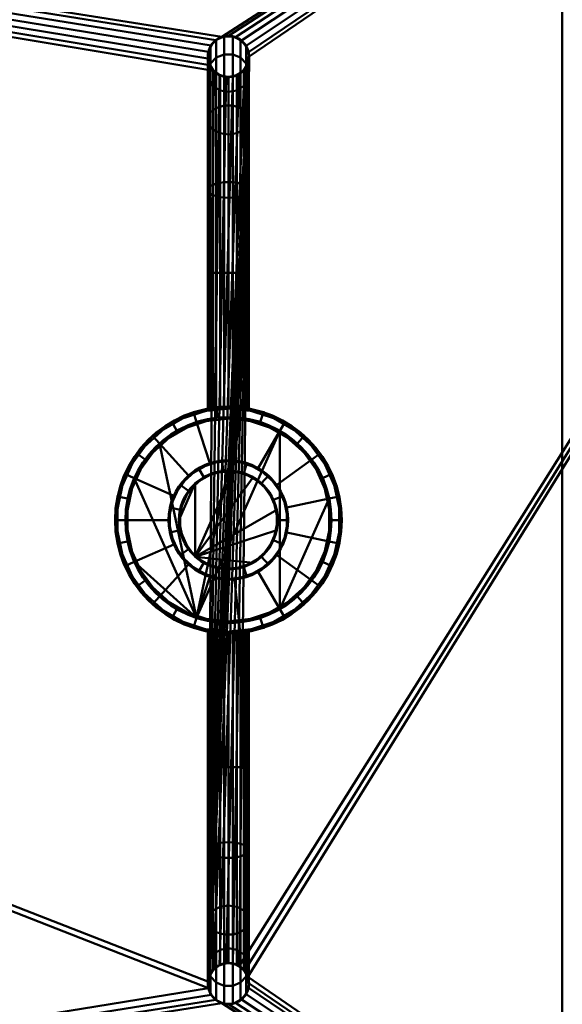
# Model space of a CAD drawing. Header units: millimetres. Extents: x -363 to 363, y -103 to 103.
# Tile 4 of 21: x -156 to -130, y -24 to 24. Entities that reach past the tile are written whole.
import ezdxf

# ---------------------------------------------------------------- set-up
doc = ezdxf.new("R2010")
doc.units = ezdxf.units.MM
doc.layers.add('1', color=7, linetype='CONTINUOUS', true_color=0xffffff)

msp = doc.modelspace()

# ---------------------------------------------------------------- linework, layer by layer
at = {"layer": '1', "color": 30, "linetype": 'Continuous', "lineweight": 50}
for p, q in [((-130, -97, -35.5), (-130, 97, -35.5)), ((-130, -95.183, -37.5), (-130, 95.183, -37.5))]:
    msp.add_line(p, q, dxfattribs=at)
at = {"layer": '1', "color": 30, "linetype": 'Continuous', "lineweight": 50, "extrusion": (0, 0, -1)}
for centre, radius in [((146.2, 22.5, -42.1), 1), ((146.2, 0, -78.7), 5.5), ((146.2, 0, -49.3), 5), ((146.2, 0, -79.2), 2.9), ((146.2, 0, -84.5), 2.9)]:
    msp.add_circle(centre, radius, dxfattribs=at)
at = {"layer": '1', "color": 30, "linetype": 'Continuous', "lineweight": 50, "extrusion": (0, 1, 0)}
for centre in [(146.2, 52.6, 12), (146.2, 52.6, -12)]:
    msp.add_circle(centre, 1, dxfattribs=at)
at = {"layer": '1', "color": 30, "linetype": 'Continuous', "lineweight": 50}
for centre, radius in [((-146.2, 0, 49.8), 5.5), ((-146.2, 0, 79.2), 5), ((-146.2, 0, 85), 2.4), ((-146.2, -22.5, 42.1), 1)]:
    msp.add_circle(centre, radius, dxfattribs=at)
for points, knots in [([(-145.2, 22.5, 33.484), (-145.2, 22.388, 33.481), (-145.219, 22.275, 33.478), (-145.293, 22.063, 33.471), (-145.349, 21.963, 33.469), (-145.489, 21.788, 33.463), (-145.575, 21.711, 33.461), (-145.765, 21.593, 33.458), (-145.872, 21.549, 33.457), (-146.09, 21.5, 33.455), (-146.205, 21.494, 33.455), (-146.427, 21.52, 33.456), (-146.538, 21.552, 33.457), (-146.739, 21.65, 33.46), (-146.832, 21.717, 33.461), (-146.99, 21.876, 33.466), (-147.056, 21.971, 33.469), (-147.152, 22.173, 33.475), (-147.183, 22.284, 33.478), (-147.206, 22.506, 33.485), (-147.199, 22.621, 33.488), (-147.147, 22.839, 33.494), (-147.102, 22.945, 33.498), (-146.982, 23.134, 33.503), (-146.904, 23.219, 33.506), (-146.728, 23.357, 33.51), (-146.626, 23.411, 33.512), (-146.414, 23.483, 33.514), (-146.301, 23.501, 33.515), (-146.077, 23.499, 33.515), (-145.964, 23.478, 33.514), (-145.753, 23.402, 33.512), (-145.653, 23.345, 33.51), (-145.48, 23.203, 33.506), (-145.405, 23.116, 33.503), (-145.288, 22.925, 33.497), (-145.246, 22.819, 33.494), (-145.207, 22.641, 33.489), (-145.2, 22.57, 33.486), (-145.2, 22.5, 33.484)], [0, 0, 0, 0, 0.053733, 0.053733, 0.107466, 0.107466, 0.161188, 0.161188, 0.214889, 0.214889, 0.268569, 0.268569, 0.322241, 0.322241, 0.375916, 0.375916, 0.429607, 0.429607, 0.483321, 0.483321, 0.537053, 0.537053, 0.590794, 0.590794, 0.644525, 0.644525, 0.698236, 0.698236, 0.751922, 0.751922, 0.805591, 0.805591, 0.85926, 0.85926, 0.912945, 0.912945, 0.966655, 0.966655, 1, 1, 1, 1]), ([(-146.2, 5.5, 53.6), (-146.282, 5.5, 53.6), (-146.364, 5.498, 53.59), (-146.553, 5.49, 53.542), (-146.659, 5.482, 53.496), (-146.845, 5.463, 53.372), (-146.929, 5.452, 53.294), (-147.063, 5.432, 53.117), (-147.115, 5.423, 53.017), (-147.184, 5.411, 52.808), (-147.202, 5.408, 52.695), (-147.198, 5.409, 52.473), (-147.177, 5.413, 52.359), (-147.099, 5.426, 52.149), (-147.042, 5.436, 52.049), (-146.899, 5.456, 51.877), (-146.813, 5.467, 51.802), (-146.624, 5.484, 51.688), (-146.519, 5.492, 51.646), (-146.303, 5.5, 51.599), (-146.189, 5.501, 51.594), (-145.967, 5.496, 51.621), (-145.856, 5.49, 51.654), (-145.655, 5.474, 51.754), (-145.562, 5.463, 51.822), (-145.407, 5.443, 51.981), (-145.342, 5.433, 52.074), (-145.248, 5.417, 52.274), (-145.218, 5.412, 52.382), (-145.194, 5.407, 52.603), (-145.201, 5.409, 52.717), (-145.251, 5.418, 52.936), (-145.296, 5.426, 53.043), (-145.417, 5.444, 53.231), (-145.494, 5.455, 53.316), (-145.668, 5.475, 53.454), (-145.767, 5.484, 53.508), (-145.977, 5.496, 53.581), (-146.089, 5.5, 53.6), (-146.2, 5.5, 53.6)], [0, 0, 0, 0, 0.038906, 0.038906, 0.092933, 0.092933, 0.146514, 0.146514, 0.199332, 0.199332, 0.252247, 0.252247, 0.305983, 0.305983, 0.359971, 0.359971, 0.413277, 0.413277, 0.466029, 0.466029, 0.519185, 0.519185, 0.573106, 0.573106, 0.626959, 0.626959, 0.680006, 0.680006, 0.732755, 0.732755, 0.786184, 0.786184, 0.84021, 0.84021, 0.893824, 0.893824, 0.946894, 0.946894, 1, 1, 1, 1]), ([(-146.2, -5.5, 53.6), (-146.118, -5.5, 53.6), (-146.036, -5.498, 53.59), (-145.847, -5.49, 53.542), (-145.741, -5.482, 53.496), (-145.555, -5.463, 53.372), (-145.471, -5.452, 53.294), (-145.337, -5.432, 53.117), (-145.285, -5.423, 53.017), (-145.216, -5.411, 52.808), (-145.198, -5.408, 52.695), (-145.202, -5.409, 52.473), (-145.223, -5.413, 52.359), (-145.301, -5.426, 52.149), (-145.358, -5.436, 52.049), (-145.501, -5.456, 51.877), (-145.587, -5.467, 51.802), (-145.776, -5.484, 51.688), (-145.881, -5.492, 51.646), (-146.097, -5.5, 51.599), (-146.211, -5.501, 51.594), (-146.433, -5.496, 51.621), (-146.544, -5.49, 51.654), (-146.745, -5.474, 51.754), (-146.838, -5.463, 51.822), (-146.993, -5.443, 51.981), (-147.058, -5.433, 52.074), (-147.152, -5.417, 52.274), (-147.182, -5.412, 52.382), (-147.206, -5.407, 52.603), (-147.199, -5.409, 52.717), (-147.149, -5.418, 52.936), (-147.104, -5.426, 53.043), (-146.983, -5.444, 53.231), (-146.906, -5.455, 53.316), (-146.732, -5.475, 53.454), (-146.633, -5.484, 53.508), (-146.423, -5.496, 53.581), (-146.311, -5.5, 53.6), (-146.2, -5.5, 53.6)], [0, 0, 0, 0, 0.038906, 0.038906, 0.092933, 0.092933, 0.146514, 0.146514, 0.199332, 0.199332, 0.252247, 0.252247, 0.305983, 0.305983, 0.359971, 0.359971, 0.413277, 0.413277, 0.466029, 0.466029, 0.519185, 0.519185, 0.573106, 0.573106, 0.626959, 0.626959, 0.680006, 0.680006, 0.732755, 0.732755, 0.786184, 0.786184, 0.84021, 0.84021, 0.893824, 0.893824, 0.946894, 0.946894, 1, 1, 1, 1]), ([(-145.2, -22.5, 33.484), (-145.2, -22.388, 33.481), (-145.219, -22.275, 33.478), (-145.293, -22.063, 33.471), (-145.349, -21.963, 33.469), (-145.489, -21.788, 33.463), (-145.575, -21.711, 33.461), (-145.765, -21.593, 33.458), (-145.872, -21.549, 33.457), (-146.09, -21.5, 33.455), (-146.205, -21.494, 33.455), (-146.427, -21.52, 33.456), (-146.538, -21.552, 33.457), (-146.739, -21.65, 33.46), (-146.832, -21.717, 33.461), (-146.99, -21.876, 33.466), (-147.056, -21.971, 33.469), (-147.152, -22.173, 33.475), (-147.183, -22.284, 33.478), (-147.206, -22.506, 33.485), (-147.199, -22.621, 33.488), (-147.147, -22.839, 33.494), (-147.102, -22.945, 33.498), (-146.982, -23.134, 33.503), (-146.904, -23.219, 33.506), (-146.728, -23.357, 33.51), (-146.626, -23.411, 33.512), (-146.414, -23.483, 33.514), (-146.301, -23.501, 33.515), (-146.077, -23.499, 33.515), (-145.964, -23.478, 33.514), (-145.753, -23.402, 33.512), (-145.653, -23.345, 33.51), (-145.48, -23.203, 33.506), (-145.405, -23.116, 33.503), (-145.288, -22.925, 33.497), (-145.246, -22.819, 33.494), (-145.207, -22.641, 33.489), (-145.2, -22.57, 33.486), (-145.2, -22.5, 33.484)], [0, 0, 0, 0, 0.053733, 0.053733, 0.107466, 0.107466, 0.161188, 0.161188, 0.214889, 0.214889, 0.268569, 0.268569, 0.322241, 0.322241, 0.375916, 0.375916, 0.429607, 0.429607, 0.483321, 0.483321, 0.537053, 0.537053, 0.590794, 0.590794, 0.644525, 0.644525, 0.698236, 0.698236, 0.751922, 0.751922, 0.805591, 0.805591, 0.85926, 0.85926, 0.912945, 0.912945, 0.966655, 0.966655, 1, 1, 1, 1])]:
    msp.add_open_spline(points, degree=3, knots=knots, dxfattribs=at)
at = {"layer": '1', "color": 253, "linetype": 'Continuous', "lineweight": 50}
for points in [[(-345.5, 55, 35.15), (-146.816, 23.288, 33.508), (-146.52, 23.447, 33.513)], [(-146.52, 23.447, 33.513), (-97.5, 55, 35.15), (-345.5, 55, 35.15)], [(-345.5, 55, 35.15), (-147.173, -22.73, 33.491), (-147.194, -22.395, 33.481)], [(-147.194, -22.395, 33.481), (-146.911, 21.797, 33.464), (-345.5, 55, 35.15)], [(-146.911, 21.797, 33.464), (-147.104, 22.072, 33.472), (-345.5, 55, 35.15)], [(-147.104, 22.072, 33.472), (-147.194, 22.395, 33.481), (-345.5, 55, 35.15)], [(-147.194, 22.395, 33.481), (-147.173, 22.73, 33.491), (-345.5, 55, 35.15)], [(-147.173, 22.73, 33.491), (-147.042, 23.039, 33.501), (-345.5, 55, 35.15)], [(-147.042, 23.039, 33.501), (-146.816, 23.288, 33.508), (-345.5, 55, 35.15)], [(-147.173, -22.73, 33.491), (-345.5, 55, 35.15), (-345.5, -55, 35.15)], [(-97.5, -55, -9.85), (-345.5, -55, -9.85), (-345.5, 55, -9.85), (-97.5, 55, -9.85)], [(-97.5, 55, 35.15), (-146.52, 23.447, 33.513), (-146.189, 23.5, 33.515)], [(-146.189, 23.5, 33.515), (-145.859, 23.44, 33.513), (-97.5, 55, 35.15)], [(-97.5, 55, 35.15), (-145.859, 23.44, 33.513), (-145.567, 23.274, 33.508)], [(-145.2, 22.5, 33.484), (-145.67, -21.652, 33.46), (-97.5, 55, 35.15)], [(-145.67, -21.652, 33.46), (-145.419, -21.875, 33.466), (-97.5, 55, 35.15)], [(-97.5, 55, 35.15), (-145.567, 23.274, 33.508), (-145.346, 23.021, 33.5)], [(-145.419, -21.875, 33.466), (-145.256, -22.169, 33.475), (-97.5, 55, 35.15)], [(-97.5, 55, 35.15), (-145.346, 23.021, 33.5), (-145.222, 22.709, 33.491)], [(-97.5, -55, 35.15), (-97.5, 55, 35.15), (-145.256, -22.169, 33.475)], [(-97.5, 55, 35.15), (-145.222, 22.709, 33.491), (-145.2, 22.5, 33.484)], [(-145.2, 22.5, 33.484), (-147.104, -22.072, 33.472), (-146.911, -21.797, 33.464)], [(-147.104, -22.072, 33.472), (-145.2, 22.5, 33.484), (-145.256, 22.169, 33.475)], [(-146.911, -21.797, 33.464), (-146.638, -21.601, 33.458), (-145.2, 22.5, 33.484)], [(-145.2, 22.5, 33.484), (-146.638, -21.601, 33.458), (-146.316, -21.507, 33.455)], [(-145.2, 22.5, 33.484), (-146.316, -21.507, 33.455), (-145.981, -21.524, 33.456)], [(-145.2, 22.5, 33.484), (-145.981, -21.524, 33.456), (-145.67, -21.652, 33.46)], [(-147.194, -22.395, 33.481), (-145.256, 22.169, 33.475), (-145.419, 21.875, 33.466)], [(-145.256, 22.169, 33.475), (-147.194, -22.395, 33.481), (-147.104, -22.072, 33.472)], [(-145.419, 21.875, 33.466), (-145.67, 21.652, 33.46), (-147.194, -22.395, 33.481)], [(-147.194, -22.395, 33.481), (-146.638, 21.601, 33.458), (-146.911, 21.797, 33.464)], [(-145.67, 21.652, 33.46), (-145.981, 21.524, 33.456), (-147.194, -22.395, 33.481)], [(-147.194, -22.395, 33.481), (-146.316, 21.507, 33.455), (-146.638, 21.601, 33.458)], [(-145.981, 21.524, 33.456), (-146.316, 21.507, 33.455), (-147.194, -22.395, 33.481)], [(-145.256, -22.169, 33.475), (-145.2, -22.5, 33.484), (-97.5, -55, 35.15)], [(-345.5, -55, 35.15), (-147.042, -23.039, 33.501), (-147.173, -22.73, 33.491)], [(-145.222, -22.709, 33.491), (-145.346, -23.021, 33.5), (-97.5, -55, 35.15)], [(-145.2, -22.5, 33.484), (-145.222, -22.709, 33.491), (-97.5, -55, 35.15)], [(-146.816, -23.288, 33.508), (-147.042, -23.039, 33.501), (-345.5, -55, 35.15)], [(-146.52, -23.447, 33.513), (-146.816, -23.288, 33.508), (-345.5, -55, 35.15)], [(-97.5, -55, 35.15), (-145.567, -23.274, 33.508), (-145.859, -23.44, 33.513)], [(-145.346, -23.021, 33.5), (-145.567, -23.274, 33.508), (-97.5, -55, 35.15)], [(-146.52, -23.447, 33.513), (-345.5, -55, 35.15), (-97.5, -55, 35.15)], [(-97.5, -55, 35.15), (-146.189, -23.5, 33.515), (-146.52, -23.447, 33.513)], [(-145.859, -23.44, 33.513), (-146.189, -23.5, 33.515), (-97.5, -55, 35.15)]]:
    msp.add_3dface(points, dxfattribs=at)
at = {"layer": '1', "color": 252, "linetype": 'Continuous', "lineweight": 50}
for points in [[(-146.408, 22.604, 46.492), (-146.408, 23.478, 42.1), (-146.788, 23.309, 42.1), (-146.788, 22.448, 46.428)], [(-146.7, 23.366, 33.511), (-146.7, 23.366, 42.1), (-146.305, 23.495, 42.1), (-146.305, 23.495, 33.515)], [(-145.992, 22.604, 46.492), (-145.992, 23.478, 42.1), (-146.408, 23.478, 42.1), (-146.408, 22.604, 46.492)], [(-146.305, 23.495, 33.515), (-146.305, 23.495, 42.1), (-145.891, 23.451, 42.1), (-145.891, 23.451, 33.513)], [(-145.612, 22.448, 46.428), (-145.612, 23.309, 42.1), (-145.992, 23.478, 42.1), (-145.992, 22.604, 46.492)], [(-145.891, 23.451, 33.513), (-145.891, 23.451, 42.1), (-145.531, 23.243, 42.1), (-145.531, 23.243, 33.507)], [(-147.066, 22.163, 46.31), (-147.066, 23, 42.1), (-147.195, 22.605, 42.1), (-147.195, 21.797, 46.158)], [(-147.178, 22.708, 33.491), (-147.178, 22.708, 42.1), (-147.009, 23.088, 42.1), (-147.009, 23.088, 33.502)], [(-146.788, 22.448, 46.428), (-146.788, 23.309, 42.1), (-147.066, 23, 42.1), (-147.066, 22.163, 46.31)], [(-147.009, 23.088, 33.502), (-147.009, 23.088, 42.1), (-146.7, 23.366, 42.1), (-146.7, 23.366, 33.511)], [(-145.334, 22.163, 46.31), (-145.334, 23, 42.1), (-145.612, 23.309, 42.1), (-145.612, 22.448, 46.428)], [(-145.531, 23.243, 33.507), (-145.531, 23.243, 42.1), (-145.286, 22.907, 42.1), (-145.286, 22.907, 33.497)], [(-145.205, 21.797, 46.158), (-145.205, 22.605, 42.1), (-145.334, 23, 42.1), (-145.334, 22.163, 46.31)], [(-147.2, 22.5, 42.1), (-147.178, 22.708, 42.1), (-147.178, 22.708, 33.491)], [(-147.178, 22.708, 33.491), (-147.178, 22.292, 33.478), (-147.2, 22.5, 42.1)], [(-147.178, 22.292, 33.478), (-147.178, 22.292, 42.1), (-147.2, 22.5, 42.1)], [(-147.195, 21.797, 46.158), (-147.195, 22.605, 42.1), (-147.151, 22.191, 42.1), (-147.151, 21.415, 46)], [(-146.408, 20.116, 50.216), (-146.408, 22.604, 46.492), (-146.788, 22.448, 46.428), (-146.788, 19.997, 50.097)], [(-145.992, 20.116, 50.216), (-145.992, 22.604, 46.492), (-146.408, 22.604, 46.492), (-146.408, 20.116, 50.216)], [(-145.612, 19.997, 50.097), (-145.612, 22.448, 46.428), (-145.992, 22.604, 46.492), (-145.992, 20.116, 50.216)], [(-145.286, 22.907, 33.497), (-145.286, 22.907, 42.1), (-145.2, 22.5, 42.1), (-145.2, 22.5, 33.484)], [(-145.2, 22.5, 33.484), (-145.2, 22.5, 42.1), (-145.286, 22.093, 42.1), (-145.286, 22.093, 33.472)], [(-145.249, 21.415, 46), (-145.249, 22.191, 42.1), (-145.205, 22.605, 42.1), (-145.205, 21.797, 46.158)], [(-147.066, 19.778, 49.878), (-147.066, 22.163, 46.31), (-147.195, 21.797, 46.158), (-147.195, 19.499, 49.599)], [(-147.009, 21.912, 33.467), (-147.009, 21.912, 42.1), (-147.178, 22.292, 42.1), (-147.178, 22.292, 33.478)], [(-147.151, 21.415, 46), (-147.151, 22.191, 42.1), (-146.943, 21.831, 42.1), (-146.943, 21.083, 45.862)], [(-146.788, 19.997, 50.097), (-146.788, 22.448, 46.428), (-147.066, 22.163, 46.31), (-147.066, 19.778, 49.878)], [(-145.334, 19.778, 49.878), (-145.334, 22.163, 46.31), (-145.612, 22.448, 46.428), (-145.612, 19.997, 50.097)], [(-145.286, 22.093, 33.472), (-145.286, 22.093, 42.1), (-145.531, 21.757, 42.1), (-145.531, 21.757, 33.463)], [(-145.457, 21.083, 45.862), (-145.457, 21.831, 42.1), (-145.249, 22.191, 42.1), (-145.249, 21.415, 46)], [(-145.205, 19.499, 49.599), (-145.205, 21.797, 46.158), (-145.334, 22.163, 46.31), (-145.334, 19.778, 49.878)], [(-147.195, 19.499, 49.599), (-147.195, 21.797, 46.158), (-147.151, 21.415, 46), (-147.151, 19.206, 49.306)], [(-146.7, 21.634, 33.459), (-146.7, 21.634, 42.1), (-147.009, 21.912, 42.1), (-147.009, 21.912, 33.467)], [(-146.943, 21.083, 45.862), (-146.943, 21.831, 42.1), (-146.607, 21.586, 42.1), (-146.607, 20.857, 45.769)], [(-146.305, 21.505, 33.455), (-146.305, 21.505, 42.1), (-146.7, 21.634, 42.1), (-146.7, 21.634, 33.459)], [(-146.607, 20.857, 45.769), (-146.607, 21.586, 42.1), (-146.2, 21.5, 42.1), (-146.2, 20.777, 45.735)], [(-145.891, 21.549, 33.457), (-145.891, 21.549, 42.1), (-146.305, 21.505, 42.1), (-146.305, 21.505, 33.455)], [(-146.2, 20.777, 45.735), (-146.2, 21.5, 42.1), (-145.793, 21.586, 42.1), (-145.793, 20.857, 45.769)], [(-145.531, 21.757, 33.463), (-145.531, 21.757, 42.1), (-145.891, 21.549, 42.1), (-145.891, 21.549, 33.457)], [(-145.793, 20.857, 45.769), (-145.793, 21.586, 42.1), (-145.457, 21.831, 42.1), (-145.457, 21.083, 45.862)], [(-145.249, 19.206, 49.306), (-145.249, 21.415, 46), (-145.205, 21.797, 46.158), (-145.205, 19.499, 49.599)], [(-147.151, 19.206, 49.306), (-147.151, 21.415, 46), (-146.943, 21.083, 45.862), (-146.943, 18.951, 49.051)], [(-146.943, 18.951, 49.051), (-146.943, 21.083, 45.862), (-146.607, 20.857, 45.769), (-146.607, 18.779, 48.879)], [(-145.793, 18.779, 48.879), (-145.793, 20.857, 45.769), (-145.457, 21.083, 45.862), (-145.457, 18.951, 49.051)], [(-145.457, 18.951, 49.051), (-145.457, 21.083, 45.862), (-145.249, 21.415, 46), (-145.249, 19.206, 49.306)], [(-146.607, 18.779, 48.879), (-146.607, 20.857, 45.769), (-146.2, 20.777, 45.735), (-146.2, 18.718, 48.818)], [(-146.2, 18.718, 48.818), (-146.2, 20.777, 45.735), (-145.793, 20.857, 45.769), (-145.793, 18.779, 48.879)], [(-146.408, 16.392, 52.704), (-146.408, 20.116, 50.216), (-146.788, 19.997, 50.097), (-146.788, 16.328, 52.548)], [(-145.992, 16.392, 52.704), (-145.992, 20.116, 50.216), (-146.408, 20.116, 50.216), (-146.408, 16.392, 52.704)], [(-145.612, 16.328, 52.548), (-145.612, 19.997, 50.097), (-145.992, 20.116, 50.216), (-145.992, 16.392, 52.704)], [(-147.066, 16.21, 52.263), (-147.066, 19.778, 49.878), (-147.195, 19.499, 49.599), (-147.195, 16.058, 51.897)], [(-146.788, 16.328, 52.548), (-146.788, 19.997, 50.097), (-147.066, 19.778, 49.878), (-147.066, 16.21, 52.263)], [(-145.334, 16.21, 52.263), (-145.334, 19.778, 49.878), (-145.612, 19.997, 50.097), (-145.612, 16.328, 52.548)], [(-145.205, 16.058, 51.897), (-145.205, 19.499, 49.599), (-145.334, 19.778, 49.878), (-145.334, 16.21, 52.263)], [(-147.195, 16.058, 51.897), (-147.195, 19.499, 49.599), (-147.151, 19.206, 49.306), (-147.151, 15.9, 51.515)], [(-147.151, 15.9, 51.515), (-147.151, 19.206, 49.306), (-146.943, 18.951, 49.051), (-146.943, 15.762, 51.183)], [(-145.457, 15.762, 51.183), (-145.457, 18.951, 49.051), (-145.249, 19.206, 49.306), (-145.249, 15.9, 51.515)], [(-145.249, 15.9, 51.515), (-145.249, 19.206, 49.306), (-145.205, 19.499, 49.599), (-145.205, 16.058, 51.897)], [(-146.943, 15.762, 51.183), (-146.943, 18.951, 49.051), (-146.607, 18.779, 48.879), (-146.607, 15.669, 50.957)], [(-146.607, 15.669, 50.957), (-146.607, 18.779, 48.879), (-146.2, 18.718, 48.818), (-146.2, 15.635, 50.877)], [(-146.2, 15.635, 50.877), (-146.2, 18.718, 48.818), (-145.793, 18.779, 48.879), (-145.793, 15.669, 50.957)], [(-145.793, 15.669, 50.957), (-145.793, 18.779, 48.879), (-145.457, 18.951, 49.051), (-145.457, 15.762, 51.183)], [(-146.788, 12, 53.409), (-146.788, 16.328, 52.548), (-147.066, 16.21, 52.263), (-147.066, 12, 53.1)], [(-146.408, 12, 53.578), (-146.408, 16.392, 52.704), (-146.788, 16.328, 52.548), (-146.788, 12, 53.409)], [(-145.992, 12, 53.578), (-145.992, 16.392, 52.704), (-146.408, 16.392, 52.704), (-146.408, 12, 53.578)], [(-145.612, 12, 53.409), (-145.612, 16.328, 52.548), (-145.992, 16.392, 52.704), (-145.992, 12, 53.578)], [(-145.334, 12, 53.1), (-145.334, 16.21, 52.263), (-145.612, 16.328, 52.548), (-145.612, 12, 53.409)], [(-147.066, 12, 53.1), (-147.066, 16.21, 52.263), (-147.195, 16.058, 51.897), (-147.195, 12, 52.705)], [(-147.195, 12, 52.705), (-147.195, 16.058, 51.897), (-147.151, 15.9, 51.515), (-147.151, 12, 52.291)], [(-147.151, 12, 52.291), (-147.151, 15.9, 51.515), (-146.943, 15.762, 51.183), (-146.943, 12, 51.931)], [(-145.457, 12, 51.931), (-145.457, 15.762, 51.183), (-145.249, 15.9, 51.515), (-145.249, 12, 52.291)], [(-145.205, 12, 52.705), (-145.205, 16.058, 51.897), (-145.334, 16.21, 52.263), (-145.334, 12, 53.1)], [(-145.249, 12, 52.291), (-145.249, 15.9, 51.515), (-145.205, 16.058, 51.897), (-145.205, 12, 52.705)], [(-146.943, 12, 51.931), (-146.943, 15.762, 51.183), (-146.607, 15.669, 50.957), (-146.607, 12, 51.686)], [(-146.607, 12, 51.686), (-146.607, 15.669, 50.957), (-146.2, 15.635, 50.877), (-146.2, 12, 51.6)], [(-146.2, 12, 51.6), (-146.2, 15.635, 50.877), (-145.793, 15.669, 50.957), (-145.793, 12, 51.686)], [(-145.793, 12, 51.686), (-145.793, 15.669, 50.957), (-145.457, 15.762, 51.183), (-145.457, 12, 51.931)], [(-147.2, 12, 52.6), (-147.195, 5.409, 52.495), (-147.151, 5.417, 52.909)], [(-147.151, 5.417, 52.909), (-147.151, 12, 52.909), (-147.2, 12, 52.6)], [(-147.2, 12, 52.6), (-147.195, 12, 52.495), (-147.195, 5.409, 52.495)], [(-147.195, 5.409, 52.495), (-147.195, 12, 52.495), (-147.066, 12, 52.1), (-147.066, 5.431, 52.1)], [(-146.943, 5.45, 53.269), (-146.943, 12, 53.269), (-147.151, 12, 52.909), (-147.151, 5.417, 52.909)], [(-147.066, 5.431, 52.1), (-147.066, 12, 52.1), (-146.788, 12, 51.791), (-146.788, 5.469, 51.791)], [(-146.607, 5.485, 53.514), (-146.607, 12, 53.514), (-146.943, 12, 53.269), (-146.943, 5.45, 53.269)], [(-146.788, 5.469, 51.791), (-146.788, 12, 51.791), (-146.408, 12, 51.622), (-146.408, 5.496, 51.622)], [(-146.2, 5.5, 53.6), (-146.2, 12, 53.6), (-146.607, 12, 53.514), (-146.607, 5.485, 53.514)], [(-146.408, 5.496, 51.622), (-146.408, 12, 51.622), (-145.992, 12, 51.622), (-145.992, 5.496, 51.622)], [(-145.793, 5.485, 53.514), (-145.793, 12, 53.514), (-146.2, 12, 53.6), (-146.2, 5.5, 53.6)], [(-145.992, 5.496, 51.622), (-145.992, 12, 51.622), (-145.612, 12, 51.791), (-145.612, 5.469, 51.791)], [(-145.457, 5.45, 53.269), (-145.457, 12, 53.269), (-145.793, 12, 53.514), (-145.793, 5.485, 53.514)], [(-145.612, 5.469, 51.791), (-145.612, 12, 51.791), (-145.334, 12, 52.1), (-145.334, 5.431, 52.1)], [(-145.249, 5.417, 52.909), (-145.249, 12, 52.909), (-145.457, 12, 53.269), (-145.457, 5.45, 53.269)], [(-145.334, 5.431, 52.1), (-145.334, 12, 52.1), (-145.205, 12, 52.495), (-145.205, 5.409, 52.495)], [(-145.205, 5.409, 52.495), (-145.205, 12, 52.495), (-145.249, 12, 52.909), (-145.249, 5.417, 52.909)], [(-148.95, 4.763, 49.8), (-147.023, 5.438, 52.031), (-146.775, 5.47, 51.782)], [(-148.95, 4.763, 78.7), (-146.775, 5.47, 78.7), (-146.775, 5.47, 53.418)], [(-146.775, 5.47, 53.418), (-146.952, 5.448, 53.259), (-148.95, 4.763, 78.7)], [(-146.775, 5.47, 51.782), (-146.775, 5.47, 49.8), (-148.95, 4.763, 49.8)], [(-146.775, 5.47, 78.7), (-148.95, 4.763, 78.7), (-148.7, 4.33, 79.2), (-146.723, 4.973, 79.2)], [(-146.952, 5.448, 53.259), (-147.155, 5.416, 52.895), (-148.95, 4.763, 78.7)], [(-147.169, 5.414, 52.351), (-147.023, 5.438, 52.031), (-148.95, 4.763, 49.8)], [(-148.95, 4.763, 49.8), (-148.95, 4.763, 78.7), (-147.155, 5.416, 52.895)], [(-147.155, 5.416, 52.895), (-147.2, 5.408, 52.585), (-148.95, 4.763, 49.8)], [(-147.2, 5.408, 52.585), (-147.169, 5.414, 52.351), (-148.95, 4.763, 49.8)], [(-147.9, 5.231, 49.8), (-145.625, 5.47, 49.8), (-145.677, 4.973, 49.3), (-147.745, 4.755, 49.3)], [(-145.967, 5.495, 53.573), (-146.2, 5.5, 53.6), (-146.775, 5.47, 78.7)], [(-146.2, 5.5, 53.6), (-146.503, 5.492, 53.553), (-146.775, 5.47, 78.7)], [(-144.5, 5.231, 49.8), (-146.775, 5.47, 49.8), (-146.108, 5.499, 51.604)], [(-146.775, 5.47, 49.8), (-146.342, 5.498, 51.61), (-146.108, 5.499, 51.604)], [(-146.775, 5.47, 49.8), (-146.569, 5.488, 51.671), (-146.342, 5.498, 51.61)], [(-145.747, 5.481, 53.492), (-145.967, 5.495, 53.573), (-146.775, 5.47, 78.7)], [(-146.503, 5.492, 53.553), (-146.775, 5.47, 53.418), (-146.775, 5.47, 78.7)], [(-146.775, 5.47, 49.8), (-146.775, 5.47, 51.782), (-146.569, 5.488, 51.671)], [(-146.775, 5.47, 78.7), (-145.553, 5.462, 53.362), (-145.747, 5.481, 53.492)], [(-146.775, 5.47, 78.7), (-145.278, 5.422, 52.988), (-145.394, 5.441, 53.192)], [(-145.394, 5.441, 53.192), (-145.553, 5.462, 53.362), (-146.775, 5.47, 78.7)], [(-145.278, 5.422, 52.988), (-146.775, 5.47, 78.7), (-144.5, 5.231, 78.7)], [(-144.5, 5.231, 78.7), (-146.775, 5.47, 78.7), (-146.723, 4.973, 79.2), (-144.655, 4.755, 79.2)], [(-146.108, 5.499, 51.604), (-145.879, 5.491, 51.653), (-144.5, 5.231, 49.8)], [(-144.5, 5.231, 49.8), (-145.879, 5.491, 51.653), (-145.667, 5.474, 51.754)], [(-145.625, 5.47, 49.8), (-143.45, 4.763, 49.8), (-143.7, 4.33, 49.3), (-145.677, 4.973, 49.3)], [(-145.667, 5.474, 51.754), (-145.486, 5.453, 51.9), (-144.5, 5.231, 49.8)], [(-145.486, 5.453, 51.9), (-145.343, 5.433, 52.085), (-144.5, 5.231, 49.8)], [(-145.343, 5.433, 52.085), (-145.247, 5.417, 52.299), (-144.5, 5.231, 49.8)], [(-144.5, 5.231, 78.7), (-145.213, 5.411, 52.763), (-145.278, 5.422, 52.988)], [(-145.247, 5.417, 52.299), (-145.203, 5.409, 52.529), (-144.5, 5.231, 49.8)], [(-144.5, 5.231, 49.8), (-145.203, 5.409, 52.529), (-145.213, 5.411, 52.763)], [(-145.213, 5.411, 52.763), (-144.5, 5.231, 78.7), (-144.5, 5.231, 49.8)], [(-149.88, 4.087, 49.8), (-147.9, 5.231, 49.8), (-147.745, 4.755, 49.3), (-149.546, 3.716, 49.3)], [(-147.745, -4.755, 49.3), (-149.546, 3.716, 49.3), (-147.745, 4.755, 49.3), (-145.677, 4.973, 49.3)], [(-147.096, 2.758, 79.2), (-145.897, 2.884, 79.2), (-145.677, 4.973, 79.2), (-147.745, 4.755, 79.2)], [(-145.677, 4.973, 49.3), (-143.7, 4.33, 49.3), (-147.745, -4.755, 49.3)], [(-145.897, 2.884, 79.2), (-144.75, 2.511, 79.2), (-143.7, 4.33, 79.2), (-145.677, 4.973, 79.2)], [(-142.52, 4.087, 78.7), (-144.5, 5.231, 78.7), (-144.655, 4.755, 79.2), (-142.854, 3.716, 79.2)], [(-144.5, 5.231, 49.8), (-144.5, 5.231, 78.7), (-142.52, 4.087, 78.7), (-142.52, 4.087, 49.8)], [(-150.65, 3.233, 49.8), (-150.65, 3.233, 78.7), (-148.95, 4.763, 78.7), (-148.95, 4.763, 49.8)], [(-148.95, 4.763, 78.7), (-150.65, 3.233, 78.7), (-150.245, 2.939, 79.2), (-148.7, 4.33, 79.2)], [(-147.745, 4.755, 79.2), (-149.546, 3.716, 79.2), (-148.14, 2.155, 79.2), (-147.096, 2.758, 79.2)], [(-143.7, -4.33, 49.3), (-145.677, -4.973, 49.3), (-147.745, -4.755, 49.3), (-143.7, 4.33, 49.3)], [(-142.155, 2.939, 79.2), (-143.7, 4.33, 79.2), (-144.75, 2.511, 79.2), (-143.854, 1.705, 79.2)], [(-143.45, 4.763, 49.8), (-141.75, 3.233, 49.8), (-142.155, 2.939, 49.3), (-143.7, 4.33, 49.3)], [(-143.7, -4.33, 49.3), (-143.7, 4.33, 49.3), (-142.155, 2.939, 49.3), (-141.309, 1.04, 49.3)], [(-151.224, 2.237, 49.8), (-149.88, 4.087, 49.8), (-149.546, 3.716, 49.3), (-150.768, 2.034, 49.3)], [(-141.175, 2.237, 78.7), (-142.52, 4.087, 78.7), (-142.854, 3.716, 79.2), (-141.632, 2.034, 79.2)], [(-142.52, 4.087, 49.8), (-142.52, 4.087, 78.7), (-141.175, 2.237, 78.7), (-141.175, 2.237, 49.8)], [(-148.849, 1.18, 79.2), (-148.14, 2.155, 79.2), (-149.546, 3.716, 79.2), (-150.768, 2.034, 79.2)], [(-147.745, -4.755, 49.3), (-150.768, 2.034, 49.3), (-149.546, 3.716, 49.3)], [(-151.58, 1.144, 49.8), (-151.58, 1.144, 78.7), (-150.65, 3.233, 78.7), (-150.65, 3.233, 49.8)], [(-150.65, 3.233, 78.7), (-151.58, 1.144, 78.7), (-151.091, 1.04, 79.2), (-150.245, 2.939, 79.2)], [(-146.503, 2.884, 84.5), (-147.65, 2.511, 84.5), (-147.4, 2.078, 85), (-146.451, 2.387, 85)], [(-147.65, 2.511, 79.2), (-147.65, 2.511, 84.5), (-146.503, 2.884, 84.5), (-146.503, 2.884, 79.2)], [(-145.304, 2.758, 84.5), (-146.503, 2.884, 84.5), (-146.451, 2.387, 85), (-145.458, 2.283, 85)], [(-146.503, 2.884, 79.2), (-146.503, 2.884, 84.5), (-145.304, 2.758, 84.5), (-145.304, 2.758, 79.2)], [(-143.854, 1.705, 79.2), (-143.363, 0.603, 79.2), (-141.309, 1.04, 79.2), (-142.155, 2.939, 79.2)], [(-141.75, 3.233, 49.8), (-140.82, 1.144, 49.8), (-141.309, 1.04, 49.3), (-142.155, 2.939, 49.3)], [(-147.65, 2.511, 84.5), (-148.546, 1.705, 84.5), (-148.142, 1.411, 85), (-147.4, 2.078, 85)], [(-148.546, 1.705, 79.2), (-148.546, 1.705, 84.5), (-147.65, 2.511, 84.5), (-147.65, 2.511, 79.2)], [(-144.26, 2.155, 84.5), (-145.304, 2.758, 84.5), (-145.458, 2.283, 85), (-144.594, 1.784, 85)], [(-145.304, 2.758, 79.2), (-145.304, 2.758, 84.5), (-144.26, 2.155, 84.5), (-144.26, 2.155, 79.2)], [(-151.7, 0, 49.8), (-151.224, 2.237, 49.8), (-150.768, 2.034, 49.3), (-151.2, 0, 49.3)], [(-149.1, 0, 79.2), (-148.849, 1.18, 79.2), (-150.768, 2.034, 79.2), (-151.2, 0, 79.2)], [(-150.768, -2.034, 49.3), (-151.2, 0, 49.3), (-150.768, 2.034, 49.3), (-147.745, -4.755, 49.3)], [(-147.806, -1.784, 85), (-145, 2.078, 85), (-145.949, 2.387, 85)], [(-145.949, 2.387, 85), (-146.942, 2.283, 85), (-147.806, 1.784, 85), (-147.806, -1.784, 85)], [(-143.852, 0.499, 85), (-144.258, 1.411, 85), (-145, 2.078, 85), (-147.806, -1.784, 85)], [(-143.551, 1.18, 84.5), (-144.26, 2.155, 84.5), (-144.594, 1.784, 85), (-144.007, 0.976, 85)], [(-144.26, 2.155, 79.2), (-144.26, 2.155, 84.5), (-143.551, 1.18, 84.5), (-143.551, 1.18, 79.2)], [(-140.7, 0, 78.7), (-141.175, 2.237, 78.7), (-141.632, 2.034, 79.2), (-141.2, 0, 79.2)], [(-141.175, 2.237, 49.8), (-141.175, 2.237, 78.7), (-140.7, 0, 78.7), (-140.7, 0, 49.8)], [(-148.546, 1.705, 84.5), (-149.037, 0.603, 84.5), (-148.548, 0.499, 85), (-148.142, 1.411, 85)], [(-149.037, 0.603, 79.2), (-149.037, 0.603, 84.5), (-148.546, 1.705, 84.5), (-148.546, 1.705, 79.2)], [(-147.806, 1.784, 85), (-148.393, 0.976, 85), (-148.6, 0, 85)], [(-148.6, 0, 85), (-148.393, -0.976, 85), (-147.806, -1.784, 85), (-147.806, 1.784, 85)], [(-151.7, 0, 78.7), (-151.58, 1.144, 78.7), (-151.58, 1.144, 49.8), (-151.7, 0, 49.8)], [(-151.58, 1.144, 78.7), (-151.58, -1.144, 78.7), (-151.091, -1.04, 79.2), (-151.091, 1.04, 79.2)], [(-143.3, 0, 84.5), (-143.551, 1.18, 84.5), (-144.007, 0.976, 85), (-143.8, 0, 85)], [(-141.309, 1.04, 49.3), (-141.309, -1.04, 49.3), (-142.155, -2.939, 49.3), (-143.7, -4.33, 49.3)], [(-143.551, 1.18, 79.2), (-143.551, 1.18, 84.5), (-143.3, 0, 84.5), (-143.3, 0, 79.2)], [(-141.309, -1.04, 79.2), (-141.309, 1.04, 79.2), (-143.363, 0.603, 79.2), (-143.363, -0.603, 79.2)], [(-140.82, 1.144, 49.8), (-140.82, -1.144, 49.8), (-141.309, -1.04, 49.3), (-141.309, 1.04, 49.3)], [(-149.037, 0.603, 84.5), (-149.037, -0.603, 84.5), (-148.548, -0.499, 85), (-148.548, 0.499, 85)], [(-149.037, -0.603, 79.2), (-149.037, -0.603, 84.5), (-149.037, 0.603, 84.5), (-149.037, 0.603, 79.2)], [(-147.806, -1.784, 85), (-143.852, -0.499, 85), (-143.852, 0.499, 85)], [(-151.224, -2.237, 49.8), (-151.7, 0, 49.8), (-151.2, 0, 49.3), (-150.768, -2.034, 49.3)], [(-151.2, 0, 79.2), (-150.768, -2.034, 79.2), (-148.849, -1.18, 79.2), (-149.1, 0, 79.2)], [(-143.551, -1.18, 84.5), (-143.3, 0, 84.5), (-143.8, 0, 85), (-144.007, -0.976, 85)], [(-143.3, 0, 79.2), (-143.3, 0, 84.5), (-143.551, -1.18, 84.5), (-143.551, -1.18, 79.2)], [(-141.175, -2.237, 78.7), (-140.7, 0, 78.7), (-141.2, 0, 79.2), (-141.632, -2.034, 79.2)], [(-140.7, 0, 49.8), (-140.7, 0, 78.7), (-141.175, -2.237, 78.7), (-141.175, -2.237, 49.8)], [(-151.7, 0, 49.8), (-151.58, -1.144, 49.8), (-151.58, -1.144, 78.7), (-151.7, 0, 78.7)], [(-149.037, -0.603, 84.5), (-148.546, -1.705, 84.5), (-148.142, -1.411, 85), (-148.548, -0.499, 85)], [(-148.546, -1.705, 79.2), (-148.546, -1.705, 84.5), (-149.037, -0.603, 84.5), (-149.037, -0.603, 79.2)], [(-145, -2.078, 85), (-144.258, -1.411, 85), (-143.852, -0.499, 85), (-147.806, -1.784, 85)], [(-142.155, -2.939, 79.2), (-141.309, -1.04, 79.2), (-143.363, -0.603, 79.2), (-143.854, -1.705, 79.2)], [(-151.58, -1.144, 78.7), (-150.65, -3.233, 78.7), (-150.245, -2.939, 79.2), (-151.091, -1.04, 79.2)], [(-150.65, -3.233, 49.8), (-150.65, -3.233, 78.7), (-151.58, -1.144, 78.7), (-151.58, -1.144, 49.8)], [(-150.768, -2.034, 79.2), (-149.546, -3.716, 79.2), (-148.14, -2.155, 79.2), (-148.849, -1.18, 79.2)], [(-148.546, -1.705, 84.5), (-147.65, -2.511, 84.5), (-147.4, -2.078, 85), (-148.142, -1.411, 85)], [(-144.26, -2.155, 84.5), (-143.551, -1.18, 84.5), (-144.007, -0.976, 85), (-144.594, -1.784, 85)], [(-143.551, -1.18, 79.2), (-143.551, -1.18, 84.5), (-144.26, -2.155, 84.5), (-144.26, -2.155, 79.2)], [(-140.82, -1.144, 49.8), (-141.75, -3.233, 49.8), (-142.155, -2.939, 49.3), (-141.309, -1.04, 49.3)], [(-147.65, -2.511, 79.2), (-147.65, -2.511, 84.5), (-148.546, -1.705, 84.5), (-148.546, -1.705, 79.2)], [(-147.806, -1.784, 85), (-146.942, -2.283, 85), (-145.949, -2.387, 85), (-145, -2.078, 85)], [(-145.304, -2.758, 84.5), (-144.26, -2.155, 84.5), (-144.594, -1.784, 85), (-145.458, -2.283, 85)], [(-143.854, -1.705, 79.2), (-144.75, -2.511, 79.2), (-143.7, -4.33, 79.2), (-142.155, -2.939, 79.2)], [(-149.88, -4.087, 49.8), (-151.224, -2.237, 49.8), (-150.768, -2.034, 49.3), (-149.546, -3.716, 49.3)], [(-147.745, -4.755, 49.3), (-149.546, -3.716, 49.3), (-150.768, -2.034, 49.3)], [(-147.096, -2.758, 79.2), (-148.14, -2.155, 79.2), (-149.546, -3.716, 79.2), (-147.745, -4.755, 79.2)], [(-147.65, -2.511, 84.5), (-146.503, -2.884, 84.5), (-146.451, -2.387, 85), (-147.4, -2.078, 85)], [(-146.503, -2.884, 84.5), (-145.304, -2.758, 84.5), (-145.458, -2.283, 85), (-146.451, -2.387, 85)], [(-144.26, -2.155, 79.2), (-144.26, -2.155, 84.5), (-145.304, -2.758, 84.5), (-145.304, -2.758, 79.2)], [(-142.52, -4.087, 78.7), (-141.175, -2.237, 78.7), (-141.632, -2.034, 79.2), (-142.854, -3.716, 79.2)], [(-141.175, -2.237, 49.8), (-141.175, -2.237, 78.7), (-142.52, -4.087, 78.7), (-142.52, -4.087, 49.8)], [(-147.745, -4.755, 79.2), (-145.677, -4.973, 79.2), (-145.897, -2.884, 79.2), (-147.096, -2.758, 79.2)], [(-146.503, -2.884, 79.2), (-146.503, -2.884, 84.5), (-147.65, -2.511, 84.5), (-147.65, -2.511, 79.2)], [(-145.304, -2.758, 79.2), (-145.304, -2.758, 84.5), (-146.503, -2.884, 84.5), (-146.503, -2.884, 79.2)], [(-145.677, -4.973, 79.2), (-143.7, -4.33, 79.2), (-144.75, -2.511, 79.2), (-145.897, -2.884, 79.2)], [(-150.65, -3.233, 78.7), (-148.95, -4.763, 78.7), (-148.7, -4.33, 79.2), (-150.245, -2.939, 79.2)], [(-148.95, -4.763, 49.8), (-148.95, -4.763, 78.7), (-150.65, -3.233, 78.7), (-150.65, -3.233, 49.8)], [(-141.75, -3.233, 49.8), (-143.45, -4.763, 49.8), (-143.7, -4.33, 49.3), (-142.155, -2.939, 49.3)], [(-147.9, -5.231, 49.8), (-149.88, -4.087, 49.8), (-149.546, -3.716, 49.3), (-147.745, -4.755, 49.3)], [(-144.5, -5.231, 78.7), (-142.52, -4.087, 78.7), (-142.854, -3.716, 79.2), (-144.655, -4.755, 79.2)], [(-142.52, -4.087, 49.8), (-142.52, -4.087, 78.7), (-144.5, -5.231, 78.7), (-144.5, -5.231, 49.8)], [(-148.95, -4.763, 78.7), (-146.775, -5.47, 78.7), (-146.723, -4.973, 79.2), (-148.7, -4.33, 79.2)], [(-148.95, -4.763, 78.7), (-147.022, -5.438, 53.169), (-146.775, -5.47, 53.418)], [(-148.95, -4.763, 49.8), (-147.2, -5.408, 52.615), (-147.169, -5.414, 52.849)], [(-148.95, -4.763, 49.8), (-147.155, -5.416, 52.304), (-147.2, -5.408, 52.615)], [(-147.169, -5.414, 52.849), (-148.95, -4.763, 78.7), (-148.95, -4.763, 49.8)], [(-147.169, -5.414, 52.849), (-147.022, -5.438, 53.169), (-148.95, -4.763, 78.7)], [(-148.95, -4.763, 49.8), (-146.775, -5.47, 49.8), (-146.775, -5.47, 51.782)], [(-146.775, -5.47, 51.782), (-146.953, -5.448, 51.941), (-148.95, -4.763, 49.8)], [(-146.953, -5.448, 51.941), (-147.155, -5.416, 52.304), (-148.95, -4.763, 49.8)], [(-146.775, -5.47, 53.418), (-146.775, -5.47, 78.7), (-148.95, -4.763, 78.7)], [(-145.625, -5.47, 49.8), (-147.9, -5.231, 49.8), (-147.745, -4.755, 49.3), (-145.677, -4.973, 49.3)], [(-146.775, -5.47, 78.7), (-144.5, -5.231, 78.7), (-144.655, -4.755, 79.2), (-146.723, -4.973, 79.2)], [(-143.45, -4.763, 49.8), (-145.625, -5.47, 49.8), (-145.677, -4.973, 49.3), (-143.7, -4.33, 49.3)], [(-146.099, -5.499, 51.605), (-146.775, -5.47, 49.8), (-144.5, -5.231, 49.8)], [(-144.5, -5.231, 78.7), (-146.775, -5.47, 78.7), (-146.2, -5.5, 53.6)], [(-146.2, -5.5, 53.6), (-145.966, -5.495, 53.572), (-144.5, -5.231, 78.7)], [(-144.5, -5.231, 49.8), (-145.866, -5.49, 51.657), (-146.099, -5.499, 51.605)], [(-145.966, -5.495, 53.572), (-145.76, -5.482, 53.498), (-144.5, -5.231, 78.7)], [(-144.5, -5.231, 49.8), (-145.589, -5.466, 51.808), (-145.866, -5.49, 51.657)], [(-145.76, -5.482, 53.498), (-145.437, -5.447, 53.247), (-144.5, -5.231, 78.7)], [(-145.319, -5.429, 52.128), (-145.589, -5.466, 51.808), (-144.5, -5.231, 49.8)], [(-144.5, -5.231, 78.7), (-145.437, -5.447, 53.247), (-145.258, -5.419, 52.936)], [(-145.231, -5.414, 52.353), (-145.319, -5.429, 52.128), (-144.5, -5.231, 49.8)], [(-144.5, -5.231, 78.7), (-145.258, -5.419, 52.936), (-145.2, -5.408, 52.627)], [(-144.5, -5.231, 49.8), (-145.2, -5.408, 52.627), (-145.231, -5.414, 52.353)], [(-145.2, -5.408, 52.627), (-144.5, -5.231, 49.8), (-144.5, -5.231, 78.7)], [(-147.195, -5.409, 52.495), (-147.195, -12, 52.495), (-147.2, -12, 52.6)], [(-147.151, -5.417, 52.909), (-147.195, -5.409, 52.495), (-147.2, -12, 52.6)], [(-147.2, -12, 52.6), (-147.151, -12, 52.909), (-147.151, -5.417, 52.909)], [(-147.066, -5.431, 52.1), (-147.066, -12, 52.1), (-147.195, -12, 52.495), (-147.195, -5.409, 52.495)], [(-147.151, -5.417, 52.909), (-147.151, -12, 52.909), (-146.943, -12, 53.269), (-146.943, -5.45, 53.269)], [(-146.788, -5.469, 51.791), (-146.788, -12, 51.791), (-147.066, -12, 52.1), (-147.066, -5.431, 52.1)], [(-146.943, -5.45, 53.269), (-146.943, -12, 53.269), (-146.607, -12, 53.514), (-146.607, -5.485, 53.514)], [(-146.408, -5.496, 51.622), (-146.408, -12, 51.622), (-146.788, -12, 51.791), (-146.788, -5.469, 51.791)], [(-146.099, -5.499, 51.605), (-146.453, -5.494, 51.633), (-146.775, -5.47, 49.8)], [(-146.775, -5.47, 78.7), (-146.502, -5.492, 53.553), (-146.2, -5.5, 53.6)], [(-146.775, -5.47, 78.7), (-146.775, -5.47, 53.418), (-146.502, -5.492, 53.553)], [(-146.453, -5.494, 51.633), (-146.775, -5.47, 51.782), (-146.775, -5.47, 49.8)], [(-146.607, -5.485, 53.514), (-146.607, -12, 53.514), (-146.2, -12, 53.6), (-146.2, -5.5, 53.6)], [(-145.992, -5.496, 51.622), (-145.992, -12, 51.622), (-146.408, -12, 51.622), (-146.408, -5.496, 51.622)], [(-146.2, -5.5, 53.6), (-146.2, -12, 53.6), (-145.793, -12, 53.514), (-145.793, -5.485, 53.514)], [(-145.612, -5.469, 51.791), (-145.612, -12, 51.791), (-145.992, -12, 51.622), (-145.992, -5.496, 51.622)], [(-145.793, -5.485, 53.514), (-145.793, -12, 53.514), (-145.457, -12, 53.269), (-145.457, -5.45, 53.269)], [(-145.334, -5.431, 52.1), (-145.334, -12, 52.1), (-145.612, -12, 51.791), (-145.612, -5.469, 51.791)], [(-145.457, -5.45, 53.269), (-145.457, -12, 53.269), (-145.249, -12, 52.909), (-145.249, -5.417, 52.909)], [(-145.205, -5.409, 52.495), (-145.205, -12, 52.495), (-145.334, -12, 52.1), (-145.334, -5.431, 52.1)], [(-145.249, -5.417, 52.909), (-145.249, -12, 52.909), (-145.205, -12, 52.495), (-145.205, -5.409, 52.495)], [(-147.066, -16.21, 52.263), (-147.066, -12, 53.1), (-147.195, -12, 52.705), (-147.195, -16.058, 51.897)], [(-147.195, -16.058, 51.897), (-147.195, -12, 52.705), (-147.151, -12, 52.291), (-147.151, -15.9, 51.515)], [(-147.151, -15.9, 51.515), (-147.151, -12, 52.291), (-146.943, -12, 51.931), (-146.943, -15.762, 51.183)], [(-146.788, -16.328, 52.548), (-146.788, -12, 53.409), (-147.066, -12, 53.1), (-147.066, -16.21, 52.263)], [(-146.943, -15.762, 51.183), (-146.943, -12, 51.931), (-146.607, -12, 51.686), (-146.607, -15.669, 50.957)], [(-146.408, -16.392, 52.704), (-146.408, -12, 53.578), (-146.788, -12, 53.409), (-146.788, -16.328, 52.548)], [(-146.607, -15.669, 50.957), (-146.607, -12, 51.686), (-146.2, -12, 51.6), (-146.2, -15.635, 50.877)], [(-145.992, -16.392, 52.704), (-145.992, -12, 53.578), (-146.408, -12, 53.578), (-146.408, -16.392, 52.704)], [(-146.2, -15.635, 50.877), (-146.2, -12, 51.6), (-145.793, -12, 51.686), (-145.793, -15.669, 50.957)], [(-145.612, -16.328, 52.548), (-145.612, -12, 53.409), (-145.992, -12, 53.578), (-145.992, -16.392, 52.704)], [(-145.793, -15.669, 50.957), (-145.793, -12, 51.686), (-145.457, -12, 51.931), (-145.457, -15.762, 51.183)], [(-145.334, -16.21, 52.263), (-145.334, -12, 53.1), (-145.612, -12, 53.409), (-145.612, -16.328, 52.548)], [(-145.457, -15.762, 51.183), (-145.457, -12, 51.931), (-145.249, -12, 52.291), (-145.249, -15.9, 51.515)], [(-145.205, -16.058, 51.897), (-145.205, -12, 52.705), (-145.334, -12, 53.1), (-145.334, -16.21, 52.263)], [(-145.249, -15.9, 51.515), (-145.249, -12, 52.291), (-145.205, -12, 52.705), (-145.205, -16.058, 51.897)], [(-147.151, -19.206, 49.306), (-147.151, -15.9, 51.515), (-146.943, -15.762, 51.183), (-146.943, -18.951, 49.051)], [(-146.943, -18.951, 49.051), (-146.943, -15.762, 51.183), (-146.607, -15.669, 50.957), (-146.607, -18.779, 48.879)], [(-146.607, -18.779, 48.879), (-146.607, -15.669, 50.957), (-146.2, -15.635, 50.877), (-146.2, -18.718, 48.818)], [(-146.2, -18.718, 48.818), (-146.2, -15.635, 50.877), (-145.793, -15.669, 50.957), (-145.793, -18.779, 48.879)], [(-145.793, -18.779, 48.879), (-145.793, -15.669, 50.957), (-145.457, -15.762, 51.183), (-145.457, -18.951, 49.051)], [(-145.457, -18.951, 49.051), (-145.457, -15.762, 51.183), (-145.249, -15.9, 51.515), (-145.249, -19.206, 49.306)], [(-147.195, -19.499, 49.599), (-147.195, -16.058, 51.897), (-147.151, -15.9, 51.515), (-147.151, -19.206, 49.306)], [(-147.066, -19.778, 49.878), (-147.066, -16.21, 52.263), (-147.195, -16.058, 51.897), (-147.195, -19.499, 49.599)], [(-146.788, -19.997, 50.097), (-146.788, -16.328, 52.548), (-147.066, -16.21, 52.263), (-147.066, -19.778, 49.878)], [(-145.334, -19.778, 49.878), (-145.334, -16.21, 52.263), (-145.612, -16.328, 52.548), (-145.612, -19.997, 50.097)], [(-145.205, -19.499, 49.599), (-145.205, -16.058, 51.897), (-145.334, -16.21, 52.263), (-145.334, -19.778, 49.878)], [(-145.249, -19.206, 49.306), (-145.249, -15.9, 51.515), (-145.205, -16.058, 51.897), (-145.205, -19.499, 49.599)], [(-146.408, -20.116, 50.216), (-146.408, -16.392, 52.704), (-146.788, -16.328, 52.548), (-146.788, -19.997, 50.097)], [(-145.992, -20.116, 50.216), (-145.992, -16.392, 52.704), (-146.408, -16.392, 52.704), (-146.408, -20.116, 50.216)], [(-145.612, -19.997, 50.097), (-145.612, -16.328, 52.548), (-145.992, -16.392, 52.704), (-145.992, -20.116, 50.216)], [(-147.151, -21.415, 46), (-147.151, -19.206, 49.306), (-146.943, -18.951, 49.051), (-146.943, -21.083, 45.862)], [(-146.943, -21.083, 45.862), (-146.943, -18.951, 49.051), (-146.607, -18.779, 48.879), (-146.607, -20.857, 45.769)], [(-146.607, -20.857, 45.769), (-146.607, -18.779, 48.879), (-146.2, -18.718, 48.818), (-146.2, -20.777, 45.735)], [(-146.2, -20.777, 45.735), (-146.2, -18.718, 48.818), (-145.793, -18.779, 48.879), (-145.793, -20.857, 45.769)], [(-145.793, -20.857, 45.769), (-145.793, -18.779, 48.879), (-145.457, -18.951, 49.051), (-145.457, -21.083, 45.862)], [(-145.457, -21.083, 45.862), (-145.457, -18.951, 49.051), (-145.249, -19.206, 49.306), (-145.249, -21.415, 46)], [(-147.195, -21.797, 46.158), (-147.195, -19.499, 49.599), (-147.151, -19.206, 49.306), (-147.151, -21.415, 46)], [(-147.066, -22.163, 46.31), (-147.066, -19.778, 49.878), (-147.195, -19.499, 49.599), (-147.195, -21.797, 46.158)], [(-145.205, -21.797, 46.158), (-145.205, -19.499, 49.599), (-145.334, -19.778, 49.878), (-145.334, -22.163, 46.31)], [(-145.249, -21.415, 46), (-145.249, -19.206, 49.306), (-145.205, -19.499, 49.599), (-145.205, -21.797, 46.158)], [(-146.788, -22.448, 46.428), (-146.788, -19.997, 50.097), (-147.066, -19.778, 49.878), (-147.066, -22.163, 46.31)], [(-146.408, -22.604, 46.492), (-146.408, -20.116, 50.216), (-146.788, -19.997, 50.097), (-146.788, -22.448, 46.428)], [(-145.612, -22.448, 46.428), (-145.612, -19.997, 50.097), (-145.992, -20.116, 50.216), (-145.992, -22.604, 46.492)], [(-145.334, -22.163, 46.31), (-145.334, -19.778, 49.878), (-145.612, -19.997, 50.097), (-145.612, -22.448, 46.428)], [(-145.992, -22.604, 46.492), (-145.992, -20.116, 50.216), (-146.408, -20.116, 50.216), (-146.408, -22.604, 46.492)], [(-146.943, -21.831, 42.1), (-146.943, -21.083, 45.862), (-146.607, -20.857, 45.769), (-146.607, -21.586, 42.1)], [(-146.607, -21.586, 42.1), (-146.607, -20.857, 45.769), (-146.2, -20.777, 45.735), (-146.2, -21.5, 42.1)], [(-146.2, -21.5, 42.1), (-146.2, -20.777, 45.735), (-145.793, -20.857, 45.769), (-145.793, -21.586, 42.1)], [(-145.793, -21.586, 42.1), (-145.793, -20.857, 45.769), (-145.457, -21.083, 45.862), (-145.457, -21.831, 42.1)], [(-147.195, -22.605, 42.1), (-147.195, -21.797, 46.158), (-147.151, -21.415, 46), (-147.151, -22.191, 42.1)], [(-147.151, -22.191, 42.1), (-147.151, -21.415, 46), (-146.943, -21.083, 45.862), (-146.943, -21.831, 42.1)], [(-146.7, -21.634, 33.459), (-146.7, -21.634, 42.1), (-146.305, -21.505, 42.1), (-146.305, -21.505, 33.455)], [(-146.305, -21.505, 33.455), (-146.305, -21.505, 42.1), (-145.891, -21.549, 42.1), (-145.891, -21.549, 33.457)], [(-145.457, -21.831, 42.1), (-145.457, -21.083, 45.862), (-145.249, -21.415, 46), (-145.249, -22.191, 42.1)], [(-145.249, -22.191, 42.1), (-145.249, -21.415, 46), (-145.205, -21.797, 46.158), (-145.205, -22.605, 42.1)], [(-147.066, -23, 42.1), (-147.066, -22.163, 46.31), (-147.195, -21.797, 46.158), (-147.195, -22.605, 42.1)], [(-147.178, -22.292, 33.478), (-147.178, -22.292, 42.1), (-147.009, -21.912, 42.1), (-147.009, -21.912, 33.467)], [(-147.009, -21.912, 33.467), (-147.009, -21.912, 42.1), (-146.7, -21.634, 42.1), (-146.7, -21.634, 33.459)], [(-145.891, -21.549, 33.457), (-145.891, -21.549, 42.1), (-145.531, -21.757, 42.1), (-145.531, -21.757, 33.463)], [(-145.531, -21.757, 33.463), (-145.531, -21.757, 42.1), (-145.286, -22.093, 42.1), (-145.286, -22.093, 33.472)], [(-145.205, -22.605, 42.1), (-145.205, -21.797, 46.158), (-145.334, -22.163, 46.31), (-145.334, -23, 42.1)], [(-147.2, -22.5, 42.1), (-147.178, -22.292, 33.478), (-147.178, -22.708, 33.491)], [(-147.2, -22.5, 42.1), (-147.178, -22.292, 42.1), (-147.178, -22.292, 33.478)], [(-146.788, -23.309, 42.1), (-146.788, -22.448, 46.428), (-147.066, -22.163, 46.31), (-147.066, -23, 42.1)], [(-146.408, -23.478, 42.1), (-146.408, -22.604, 46.492), (-146.788, -22.448, 46.428), (-146.788, -23.309, 42.1)], [(-145.612, -23.309, 42.1), (-145.612, -22.448, 46.428), (-145.992, -22.604, 46.492), (-145.992, -23.478, 42.1)], [(-145.334, -23, 42.1), (-145.334, -22.163, 46.31), (-145.612, -22.448, 46.428), (-145.612, -23.309, 42.1)], [(-145.286, -22.093, 33.472), (-145.286, -22.093, 42.1), (-145.2, -22.5, 42.1), (-145.2, -22.5, 33.484)], [(-147.178, -22.708, 33.491), (-147.178, -22.708, 42.1), (-147.2, -22.5, 42.1)], [(-147.009, -23.088, 33.502), (-147.009, -23.088, 42.1), (-147.178, -22.708, 42.1), (-147.178, -22.708, 33.491)], [(-145.992, -23.478, 42.1), (-145.992, -22.604, 46.492), (-146.408, -22.604, 46.492), (-146.408, -23.478, 42.1)], [(-145.286, -22.907, 33.497), (-145.286, -22.907, 42.1), (-145.531, -23.243, 42.1), (-145.531, -23.243, 33.507)], [(-145.2, -22.5, 33.484), (-145.2, -22.5, 42.1), (-145.286, -22.907, 42.1), (-145.286, -22.907, 33.497)], [(-146.7, -23.366, 33.511), (-146.7, -23.366, 42.1), (-147.009, -23.088, 42.1), (-147.009, -23.088, 33.502)], [(-146.305, -23.495, 33.515), (-146.305, -23.495, 42.1), (-146.7, -23.366, 42.1), (-146.7, -23.366, 33.511)], [(-145.531, -23.243, 33.507), (-145.531, -23.243, 42.1), (-145.891, -23.451, 42.1), (-145.891, -23.451, 33.513)], [(-145.891, -23.451, 33.513), (-145.891, -23.451, 42.1), (-146.305, -23.495, 42.1), (-146.305, -23.495, 33.515)]]:
    msp.add_3dface(points, dxfattribs=at)

doc.saveas('drawing.dxf')
